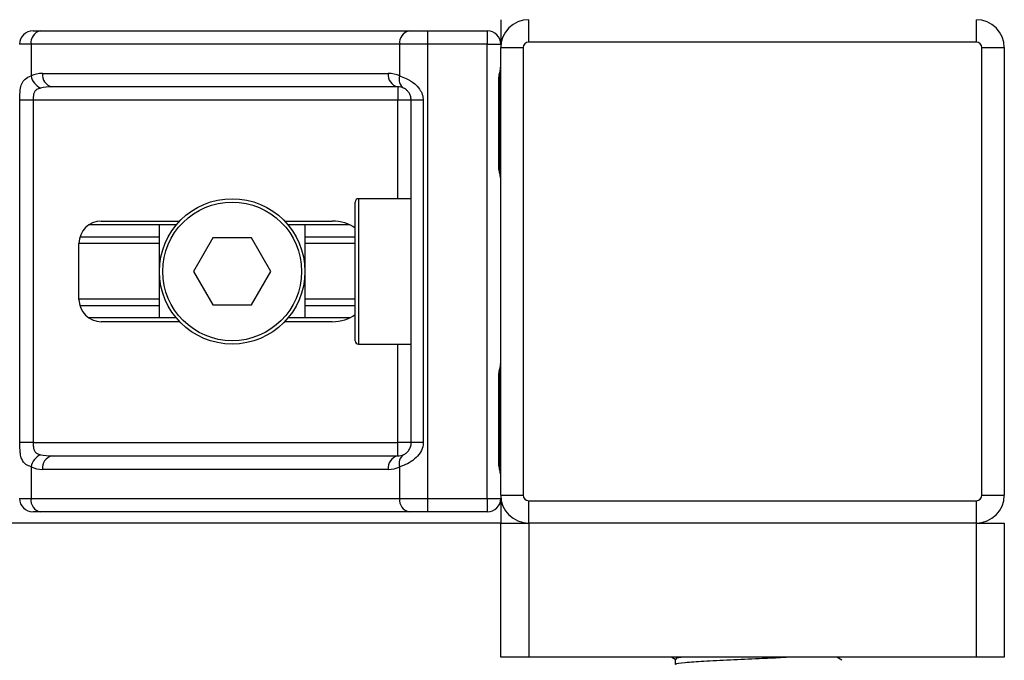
# Model space of a CAD drawing. Header units: millimetres. Extents: x 0 to 420, y 0 to 297.
# Tile 31 of 80: x 181.21 to 190.79, y 175.59 to 181.83. Entities that reach past the tile are written whole.
import ezdxf

# ---------------------------------------------------------------- set-up
doc = ezdxf.new("R2010")
doc.units = ezdxf.units.MM

msp = doc.modelspace()

# ---------------------------------------------------------------- linework, layer by layer
at = {"color": 7, "linetype": 'Continuous', "lineweight": 25}
for p, q in [((185.889, 181.8293), (185.889, 181.5898)), ((186.1612, 181.6116), (186.1612, 181.8293)), ((190.516, 181.6116), (190.516, 181.8293)), ((181.3382, 181.7205), (181.4115, 181.7205)), ((181.4115, 181.7205), (184.9988, 181.7205)), ((184.9988, 181.7205), (185.1759, 181.7205)), ((185.1759, 181.7205), (185.1759, 181.5898)), ((185.1759, 181.7205), (185.7583, 181.7205)), ((185.7583, 181.7205), (185.7583, 181.5898)), ((181.3191, 181.5898), (181.2075, 181.5898)), ((184.9064, 181.5898), (181.3191, 181.5898)), ((181.3191, 181.5898), (181.3191, 181.2818)), ((185.1759, 181.5898), (184.9064, 181.5898)), ((184.9064, 181.2818), (184.9064, 181.5898)), ((185.1759, 181.5898), (185.1759, 177.1697)), ((185.7583, 181.5898), (185.1759, 181.5898)), ((185.7583, 177.1697), (185.7583, 181.5898)), ((185.7583, 181.5898), (185.889, 181.5898)), ((185.889, 177.2023), (185.889, 181.5572)), ((185.889, 181.5572), (186.1067, 181.5572)), ((186.1067, 181.5572), (186.1067, 177.2023)), ((190.516, 181.6116), (186.1612, 181.6116)), ((190.5704, 181.5572), (190.7882, 181.5572)), ((190.5704, 177.2023), (190.5704, 181.5572)), ((190.7882, 181.5572), (190.7882, 177.2023)), ((181.4306, 181.3068), (184.795, 181.3068)), ((184.8874, 181.1761), (181.5229, 181.1761)), ((184.8874, 181.1761), (184.8874, 181.0455)), ((185.869, 180.414), (185.869, 181.2305)), ((185.8773, 181.2305), (185.869, 181.2305)), ((185.8773, 180.414), (185.8773, 181.2305)), ((181.2098, 177.714), (181.2098, 181.0455)), ((181.3397, 181.0455), (181.2098, 181.0455)), ((184.8874, 181.0455), (181.3397, 181.0455)), ((181.3397, 181.0455), (181.3397, 177.714)), ((185.018, 181.0455), (184.8874, 181.0455)), ((184.8874, 180.0874), (184.8874, 181.0455)), ((185.1345, 181.0455), (185.018, 181.0455)), ((185.018, 177.714), (185.018, 181.0455)), ((185.1345, 181.0455), (185.1345, 177.714)), ((185.8773, 180.414), (185.869, 180.414)), ((184.4737, 178.7047), (184.4737, 180.0547)), ((185.018, 180.0874), (184.5063, 180.0874)), ((184.5063, 180.0874), (184.5063, 178.6721)), ((182.7314, 179.8316), (181.8794, 179.8316)), ((182.0025, 179.8697), (182.7654, 179.8697)), ((182.5684, 178.9279), (182.5684, 179.8316)), ((183.7867, 179.8697), (184.2482, 179.8697)), ((184.4222, 179.8316), (183.8207, 179.8316)), ((183.9837, 179.8316), (183.9837, 178.9279)), ((182.5684, 179.7135), (181.7936, 179.7135)), ((184.4737, 179.7135), (183.9837, 179.7135)), ((181.7847, 179.1076), (181.7847, 179.6519)), ((182.5684, 179.651), (181.7847, 179.651)), ((183.0875, 179.7064), (182.8989, 179.3797)), ((183.4647, 179.7064), (183.0875, 179.7064)), ((183.6532, 179.3797), (183.4647, 179.7064)), ((184.4737, 179.651), (183.9837, 179.651)), ((182.8989, 179.3797), (183.0875, 179.0531)), ((183.4647, 179.0531), (183.6532, 179.3797)), ((182.5684, 179.1084), (181.7847, 179.1084)), ((182.5684, 179.0459), (181.7936, 179.0459)), ((183.0875, 179.0531), (183.4647, 179.0531)), ((184.4737, 179.1084), (183.9837, 179.1084)), ((184.4737, 179.0459), (183.9837, 179.0459)), ((182.7314, 178.9279), (181.8794, 178.9279)), ((182.7654, 178.8898), (182.0025, 178.8898)), ((184.2482, 178.8898), (183.7867, 178.8898)), ((184.4222, 178.9279), (183.8207, 178.9279)), ((184.5063, 178.6721), (185.018, 178.6721)), ((184.8874, 177.714), (184.8874, 178.6721)), ((185.869, 177.5289), (185.869, 178.3455)), ((185.8773, 178.3455), (185.869, 178.3455)), ((185.8773, 177.5289), (185.8773, 178.3455)), ((181.3397, 177.714), (181.2098, 177.714)), ((181.3397, 177.714), (184.8874, 177.714)), ((185.018, 177.714), (184.8874, 177.714)), ((184.8874, 177.5834), (184.8874, 177.714)), ((185.1345, 177.714), (185.018, 177.714)), ((181.5229, 177.5834), (184.8874, 177.5834)), ((185.8773, 177.5289), (185.869, 177.5289)), ((181.3191, 177.4777), (181.3191, 177.1697)), ((184.795, 177.4527), (181.4306, 177.4527)), ((184.9064, 177.1697), (184.9064, 177.4777)), ((181.2075, 177.1697), (181.3191, 177.1697)), ((181.3191, 177.1697), (184.9064, 177.1697)), ((184.9064, 177.1697), (185.1759, 177.1697)), ((185.1759, 177.1697), (185.7583, 177.1697)), ((185.1759, 177.1697), (185.1759, 177.039)), ((185.7583, 177.1697), (185.889, 177.1697)), ((185.7583, 177.1697), (185.7583, 177.039)), ((185.889, 177.2023), (186.1067, 177.2023)), ((185.889, 177.1697), (185.889, 176.9302)), ((186.1612, 177.1479), (190.516, 177.1479)), ((186.1612, 176.9302), (186.1612, 177.1479)), ((190.516, 176.9302), (190.516, 177.1479)), ((190.5704, 177.2023), (190.7882, 177.2023)), ((181.4115, 177.039), (181.3382, 177.039)), ((184.9988, 177.039), (181.4115, 177.039)), ((185.1759, 177.039), (184.9988, 177.039)), ((185.7583, 177.039), (185.1759, 177.039)), ((185.889, 176.9302), (94.111, 176.9302)), ((185.889, 175.6237), (185.889, 176.9302)), ((185.889, 176.9302), (186.1612, 176.9302)), ((190.516, 176.9302), (186.1612, 176.9302)), ((186.1612, 176.9302), (186.1612, 175.6237)), ((190.516, 175.6237), (190.516, 176.9302)), ((190.516, 176.9302), (190.7882, 176.9302)), ((190.7882, 176.9302), (190.7882, 175.6237)), ((186.1612, 175.6237), (185.889, 175.6237)), ((190.516, 175.6237), (186.1612, 175.6237)), ((187.5541, 175.6237), (187.5855, 175.6055)), ((187.5855, 175.6069), (187.5855, 175.554)), ((189.2074, 175.5959), (189.1593, 175.6237)), ((190.7882, 175.6237), (190.516, 175.6237))]:
    msp.add_line(p, q, dxfattribs=at)
for radius in [0.7077, 0.675]:
    msp.add_circle((183.2761, 179.3797), radius, dxfattribs=at)
for centre, radius, start, end in [((186.1612, 181.5572), 0.2722, 90, 180), ((190.516, 181.5572), 0.2722, 0, 90), ((181.3382, 181.5898), 0.1306, 90, 180), ((181.4346, 181.6061), 0.1166, 101.42175, 188.04947), ((185.0219, 181.6061), 0.1166, 101.42175, 188.04947), ((185.7583, 181.5898), 0.1306, 0, 90), ((186.1612, 181.5572), 0.0544, 90, 180), ((190.516, 181.5572), 0.0544, 0, 90), ((181.4306, 181.0455), 0.2613, 90, 115.24042), ((181.484, 181.3155), 0.1683, 191.54851, 244.48399), ((181.546, 181.2904), 0.1166, 171.95053, 258.57825), ((184.9105, 181.2904), 0.1166, 171.95053, 258.57825), ((184.795, 181.0455), 0.2613, 64.75958, 90), ((185, 181.2461), 0.1002, 159.08981, 235.39013), ((184.8874, 181.0455), 0.1306, 64.75958, 90), ((184.5063, 180.0547), 0.0327, 90, 180), ((182.0025, 179.6519), 0.2177, 90, 180), ((182.0025, 179.1076), 0.2177, 180, 270), ((184.5063, 178.7047), 0.0327, 180, 270), ((181.484, 177.444), 0.1683, 115.51601, 168.45149), ((181.546, 177.4691), 0.1166, 101.42175, 188.04947), ((184.9105, 177.4691), 0.1166, 101.42175, 188.04947), ((184.8874, 177.714), 0.1306, 270, 295.24042), ((185, 177.5134), 0.1002, 124.60987, 200.91019), ((181.4306, 177.714), 0.2613, 244.75958, 270), ((184.795, 177.714), 0.2613, 270, 295.24042), ((181.3382, 177.1697), 0.1306, 180, 270), ((181.4346, 177.1533), 0.1166, 171.95053, 258.57825), ((185.0219, 177.1533), 0.1166, 171.95053, 258.57825), ((185.7583, 177.1697), 0.1306, 270, 0), ((186.1612, 177.2023), 0.2722, 180, 270), ((186.1612, 177.2023), 0.0544, 180, 270), ((190.516, 177.2023), 0.0544, 270, 0), ((190.516, 177.2023), 0.2722, 270, 0)]:
    msp.add_arc(centre, radius, start, end, dxfattribs=at)
for centre, major_axis, ratio, start_param, end_param in [((181.5229, 181.0455), (0.2613, 0), 0.5, 1.570796, 2.011325), ((184.2482, 179.6519), (-0.3079, 0), 0.707107, 3.890794, 4.712389), ((184.2482, 179.1076), (-0.3079, 0), 0.707107, 1.570796, 2.392391), ((181.5229, 177.714), (0.2613, 0), 0.5, 4.271861, 4.712389)]:
    msp.add_ellipse(centre, major_axis=major_axis, ratio=ratio, start_param=start_param, end_param=end_param, dxfattribs=at)
for points, knots in [([(185.869, 181.2305), (185.8694, 181.2427), (185.8706, 181.2733), (185.8783, 181.3084), (185.8863, 181.3423), (185.8879, 181.3572), (185.889, 181.3674)], [0, 0, 0, 0, 0.226989, 0.569012, 0.702034, 1, 1, 1, 1]), ([(185.8789, 181.2305), (185.8787, 181.2478), (185.8783, 181.2907), (185.8902, 181.3355), (185.8879, 181.3628), (185.8874, 181.3679)], [0, 0, 0, 0, 0.3553058, 0.87926, 1, 1, 1, 1]), ([(181.2098, 181.0455), (181.2098, 181.0532), (181.21, 181.0854), (181.2114, 181.1196), (181.2166, 181.1661), (181.2267, 181.2107), (181.2581, 181.2569), (181.2982, 181.2733), (181.3191, 181.2818)], [0, 0, 0, 0, 0.062059, 0.25604, 0.281196, 0.496867, 0.736877, 1, 1, 1, 1]), ([(184.9064, 181.2818), (184.9266, 181.2748), (184.9729, 181.2589), (185.0448, 181.2159), (185.0919, 181.1661), (185.1193, 181.1208), (185.1327, 181.0837), (185.1341, 181.0544), (185.1345, 181.0455)], [0, 0, 0, 0, 0.220402, 0.505002, 0.69312, 0.766943, 0.928834, 1, 1, 1, 1]), ([(181.4115, 181.1636), (181.398, 181.1596), (181.3752, 181.1529), (181.3583, 181.1363), (181.3478, 181.1186), (181.3413, 181.0952), (181.3398, 181.0665), (181.3397, 181.0494), (181.3397, 181.0455)], [0, 0, 0, 0, 0.273797, 0.462303, 0.499158, 0.704983, 0.933044, 1, 1, 1, 1]), ([(185.018, 181.0455), (185.0167, 181.0598), (185.0143, 181.0854), (185.0008, 181.1114), (184.987, 181.1309), (184.9752, 181.1428), (184.9583, 181.1558), (184.9495, 181.1603), (184.9431, 181.1636)], [0, 0, 0, 0, 0.245951, 0.438264, 0.498431, 0.682935, 0.767966, 1, 1, 1, 1]), ([(185.889, 180.2771), (185.8888, 180.2809), (185.8881, 180.2959), (185.8825, 180.3175), (185.8751, 180.3513), (185.8699, 180.3792), (185.8692, 180.4056), (185.869, 180.414)], [0, 0, 0, 0, 0.117258, 0.461179, 0.506976, 0.843163, 1, 1, 1, 1]), ([(185.8879, 180.2915), (185.8876, 180.297), (185.8861, 180.3253), (185.8773, 180.3719), (185.8775, 180.4135), (185.8776, 180.4292)], [0, 0, 0, 0, 0.132245, 0.674176, 1, 1, 1, 1]), ([(185.869, 178.3455), (185.8694, 178.3577), (185.8706, 178.3882), (185.8783, 178.4234), (185.8863, 178.4572), (185.8879, 178.4721), (185.889, 178.4823)], [0, 0, 0, 0, 0.226989, 0.569012, 0.702034, 1, 1, 1, 1]), ([(185.8789, 178.3454), (185.8787, 178.3627), (185.8783, 178.4057), (185.8902, 178.4504), (185.8879, 178.4777), (185.8874, 178.4828)], [0, 0, 0, 0, 0.355306, 0.87926, 1, 1, 1, 1]), ([(181.3191, 177.4777), (181.3014, 177.4846), (181.2606, 177.5006), (181.2286, 177.5436), (181.2165, 177.5933), (181.2115, 177.6387), (181.21, 177.6758), (181.2098, 177.7051), (181.2098, 177.714)], [0, 0, 0, 0, 0.220402, 0.505002, 0.69312, 0.766943, 0.928834, 1, 1, 1, 1]), ([(181.3397, 177.714), (181.3399, 177.6997), (181.3402, 177.6741), (181.3454, 177.6481), (181.3541, 177.6286), (181.3643, 177.6167), (181.3843, 177.6037), (181.4, 177.5992), (181.4115, 177.5959)], [0, 0, 0, 0, 0.245951, 0.438264, 0.498431, 0.682935, 0.767966, 1, 1, 1, 1]), ([(185.1345, 177.714), (185.1342, 177.7062), (185.1328, 177.6741), (185.1199, 177.6399), (185.0919, 177.5934), (185.0508, 177.5488), (184.9774, 177.5026), (184.9308, 177.4862), (184.9064, 177.4777)], [0, 0, 0, 0, 0.062059, 0.25604, 0.281196, 0.496867, 0.736877, 1, 1, 1, 1]), ([(184.9431, 177.5959), (184.9508, 177.5998), (184.9638, 177.6066), (184.9819, 177.6232), (184.9963, 177.6409), (185.0101, 177.6643), (185.0174, 177.693), (185.0179, 177.7101), (185.018, 177.714)], [0, 0, 0, 0, 0.273797, 0.462303, 0.499158, 0.704983, 0.933044, 1, 1, 1, 1]), ([(185.889, 177.3921), (185.8888, 177.3959), (185.8881, 177.4108), (185.8825, 177.4324), (185.8751, 177.4662), (185.8699, 177.4941), (185.8692, 177.5205), (185.869, 177.5289)], [0, 0, 0, 0, 0.117258, 0.461179, 0.506976, 0.843163, 1, 1, 1, 1]), ([(185.8879, 177.4064), (185.8876, 177.412), (185.8861, 177.4403), (185.8773, 177.4868), (185.8775, 177.5285), (185.8776, 177.5441)], [0, 0, 0, 0, 0.132245, 0.674176, 1, 1, 1, 1]), ([(187.6737, 175.6237), (187.6354, 175.6198), (187.5813, 175.6143), (187.5945, 175.6086), (187.5983, 175.607)], [0, 0, 0, 0, 0.708914, 1, 1, 1, 1]), ([(188.6853, 175.6237), (188.661, 175.6223), (188.5761, 175.6175), (188.3802, 175.6091), (188.1159, 175.5974), (187.8553, 175.583), (187.6744, 175.571), (187.5853, 175.5614), (187.5937, 175.5562), (187.5947, 175.5556)], [0, 0, 0, 0, 0.0578973, 0.2019019, 0.3932661, 0.5899584, 0.7790544, 0.9730254, 1, 1, 1, 1])]:
    msp.add_open_spline(points, degree=3, knots=knots, dxfattribs=at)

doc.saveas('drawing.dxf')
